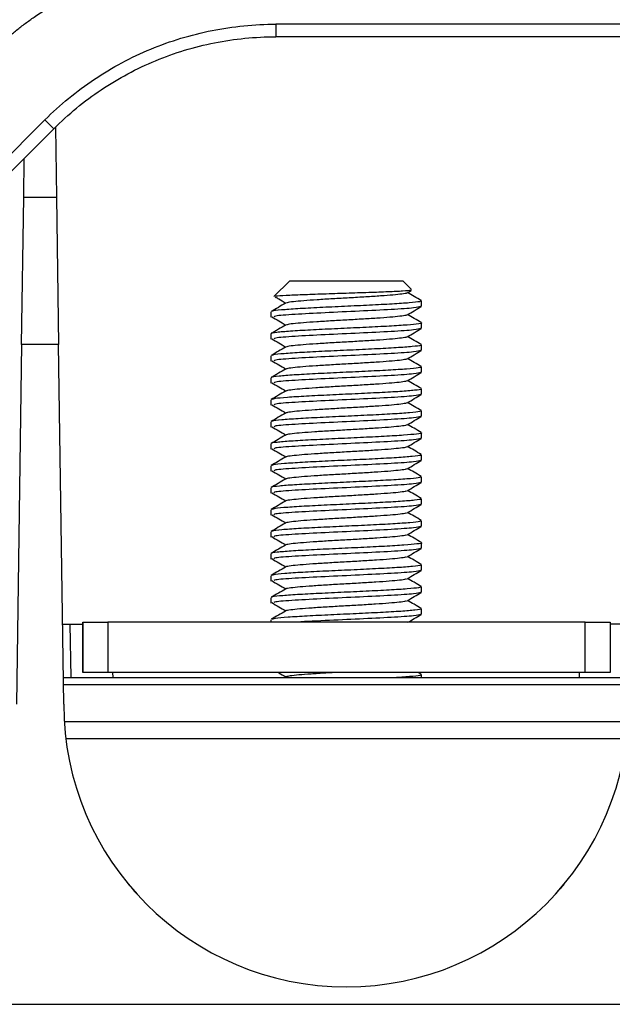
# Model space of a CAD drawing. Header units: millimetres. Extents: x 155473 to 158085, y 111018 to 114514.
# Tile 19 of 181: x 157104 to 157152, y 111977 to 112056. Entities that reach past the tile are written whole.
import ezdxf

# ---------------------------------------------------------------- set-up
doc = ezdxf.new("R2010")
doc.units = ezdxf.units.MM

msp = doc.modelspace()

# ---------------------------------------------------------------- linework, layer by layer
at = {"color": 7, "linetype": 'Continuous', "lineweight": 25}
for p, q in [((157188.215, 112055.356), (157124.847, 112055.356)), ((157124.847, 112055.356), (157124.847, 112054.356)), ((157188.215, 112054.356), (157124.847, 112054.356)), ((157106.462, 112047.741), (157099.214, 112040.492)), ((157106.462, 112047.741), (157107.169, 112047.034)), ((157107.169, 112047.034), (157099.921, 112039.785)), ((157107.319, 112047.156), (157107.396, 112041.596)), ((157104.775, 112041.596), (157104.818, 112044.682)), ((157104.611, 112029.871), (157104.775, 112041.596)), ((157104.775, 112041.596), (157107.396, 112041.596)), ((157107.396, 112041.596), (157107.56, 112029.871)), ((157125.96, 112034.946), (157124.705, 112033.691)), ((157125.96, 112034.946), (157134.96, 112034.946)), ((157135.664, 112034.243), (157134.96, 112034.946)), ((157135.305, 112033.975), (157135.637, 112034.167)), ((157136.46, 112032.906), (157136.46, 112033.341)), ((157124.46, 112032.466), (157124.46, 112032.03)), ((157136.46, 112031.156), (157136.46, 112031.591)), ((157124.46, 112030.716), (157124.46, 112030.28)), ((157104.611, 112029.871), (157104.211, 112001.246)), ((157107.56, 112029.871), (157104.611, 112029.871)), ((157107.96, 112001.246), (157107.56, 112029.871)), ((157136.46, 112029.406), (157136.46, 112029.841)), ((157124.46, 112028.966), (157124.46, 112028.53)), ((157136.46, 112027.656), (157136.46, 112028.091)), ((157124.46, 112027.216), (157124.46, 112026.78)), ((157136.46, 112025.906), (157136.46, 112026.341)), ((157124.46, 112025.466), (157124.46, 112025.03)), ((157136.46, 112024.156), (157136.46, 112024.591)), ((157124.46, 112023.716), (157124.46, 112023.28)), ((157136.46, 112022.406), (157136.46, 112022.841)), ((157124.46, 112021.966), (157124.46, 112021.53)), ((157136.46, 112020.656), (157136.46, 112021.091)), ((157124.46, 112020.216), (157124.46, 112019.78)), ((157136.46, 112018.906), (157136.46, 112019.341)), ((157124.46, 112018.466), (157124.46, 112018.03)), ((157136.46, 112017.156), (157136.46, 112017.591)), ((157124.46, 112016.716), (157124.46, 112016.28)), ((157136.46, 112015.406), (157136.46, 112015.841)), ((157124.46, 112014.966), (157124.46, 112014.53)), ((157136.46, 112013.656), (157136.46, 112014.091)), ((157124.46, 112013.216), (157124.46, 112012.78)), ((157136.46, 112011.906), (157136.46, 112012.341)), ((157124.46, 112011.466), (157124.46, 112011.03)), ((157136.46, 112010.156), (157136.46, 112010.591)), ((157124.46, 112009.716), (157124.46, 112009.28)), ((157136.46, 112008.406), (157136.46, 112008.841)), ((157107.871, 112007.606), (157108.457, 112007.606)), ((157108.457, 112007.606), (157108.516, 112003.356)), ((157108.457, 112007.606), (157109.484, 112007.606)), ((157109.484, 112007.756), (157109.484, 112003.756)), ((157109.486, 112007.756), (157109.484, 112007.756)), ((157109.486, 112003.756), (157109.486, 112007.756)), ((157109.486, 112007.756), (157111.486, 112007.756)), ((157111.486, 112007.756), (157111.486, 112003.756)), ((157149.486, 112007.756), (157111.486, 112007.756)), ((157124.46, 112007.966), (157124.46, 112007.756)), ((157149.486, 112003.756), (157149.486, 112007.756)), ((157149.486, 112007.756), (157151.486, 112007.756)), ((157151.486, 112007.756), (157151.486, 112003.756)), ((157152.463, 112007.606), (157151.486, 112007.606)), ((157109.486, 112003.756), (157109.484, 112003.756)), ((157111.486, 112003.756), (157109.486, 112003.756)), ((157149.486, 112003.756), (157111.486, 112003.756)), ((157111.897, 112003.356), (157111.881, 112003.756)), ((157136.438, 112003.616), (157136.196, 112003.756)), ((157149.022, 112003.356), (157149.039, 112003.756)), ((157151.486, 112003.756), (157149.486, 112003.756)), ((157107.93, 112003.356), (157152.989, 112003.356)), ((157136.46, 112003.356), (157136.46, 112003.591)), ((157152.981, 112002.77), (157107.939, 112002.77)), ((157108.003, 111999.856), (157152.917, 111999.856)), ((157152.789, 111998.477), (157108.131, 111998.477)), ((156793.043, 111977.356), (157202.389, 111977.356))]:
    msp.add_line(p, q, dxfattribs=at)
msp.add_arc((157130.46, 112001.246), 22.5, 180, 0, dxfattribs=at)
for points, knots in [([(157102.674, 112053.498), (157102.777, 112053.6), (157102.985, 112053.805), (157103.304, 112054.103), (157103.628, 112054.394), (157103.959, 112054.678), (157104.296, 112054.955), (157104.639, 112055.224), (157104.988, 112055.485), (157105.343, 112055.74), (157106.123, 112056.274), (157107.373, 112057.023), (157109.15, 112057.863), (157111, 112058.526), (157112.527, 112058.908), (157113.687, 112059.115), (157114.465, 112059.223), (157115.246, 112059.299), (157116.03, 112059.347), (157116.554, 112059.353), (157116.816, 112059.356)], [0, 0, 0, 0, 0.027842, 0.055638, 0.083402, 0.111147, 0.138886, 0.166633, 0.1944, 0.222202, 0.25005, 0.37501, 0.500005, 0.624965, 0.74996, 0.80004, 0.850007, 0.899937, 0.949909, 1, 1, 1, 1]), ([(157106.462, 112047.741), (157107.666, 112048.944), (157108.987, 112050.029), (157111.817, 112051.919), (157113.325, 112052.726), (157116.469, 112054.028), (157118.106, 112054.524), (157121.444, 112055.188), (157123.145, 112055.356), (157124.847, 112055.356)], [0, 0, 0, 0, 0.25, 0.25, 0.5, 0.5, 0.75, 0.75, 1, 1, 1, 1]), ([(157107.169, 112047.034), (157108.326, 112048.191), (157109.597, 112049.234), (157112.318, 112051.052), (157113.768, 112051.827), (157116.792, 112053.079), (157118.365, 112053.556), (157121.575, 112054.195), (157123.211, 112054.356), (157124.847, 112054.356)], [0, 0, 0, 0, 0.25, 0.25, 0.5, 0.5, 0.75, 0.75, 1, 1, 1, 1]), ([(157135.619, 112034.199), (157135.621, 112034.189), (157135.629, 112034.16), (157135.011, 112034.113), (157133.862, 112034.052), (157132.273, 112033.995), (157130.458, 112033.935), (157128.602, 112033.877), (157126.904, 112033.817), (157125.612, 112033.759), (157124.891, 112033.715), (157124.835, 112033.69), (157124.823, 112033.685)], [0, 0, 0, 0, 0.051841, 0.162037, 0.273623, 0.386139, 0.500332, 0.615168, 0.731972, 0.849124, 0.968542, 1, 1, 1, 1]), ([(157124.808, 112033.658), (157124.901, 112033.603), (157125.181, 112033.439), (157125.462, 112033.274), (157125.649, 112033.164)], [0, 0, 0, 0, 0.333113, 1, 1, 1, 1]), ([(157135.271, 112033.975), (157135.272, 112033.968), (157135.277, 112033.936), (157134.926, 112033.881), (157134.235, 112033.804), (157133.233, 112033.727), (157132.031, 112033.652), (157130.714, 112033.574), (157129.375, 112033.501), (157128.122, 112033.422), (157127.032, 112033.348), (157126.223, 112033.27), (157125.76, 112033.21), (157125.708, 112033.174), (157125.693, 112033.164)], [0, 0, 0, 0, 0.023503, 0.116944, 0.211182, 0.305185, 0.39884, 0.493284, 0.586572, 0.681143, 0.77447, 0.868853, 0.962623, 1, 1, 1, 1]), ([(157136.443, 112033.363), (157136.252, 112033.473), (157135.887, 112033.685), (157135.522, 112033.897), (157135.347, 112033.999)], [0, 0, 0, 0, 0.5217404, 1, 1, 1, 1]), ([(157125.626, 112033.154), (157125.436, 112033.044), (157125.057, 112032.823), (157124.676, 112032.603), (157124.486, 112032.492)], [0, 0, 0, 0, 0.499806, 1, 1, 1, 1]), ([(157136.391, 112033.341), (157136.385, 112033.318), (157136.369, 112033.264), (157135.56, 112033.181), (157134.179, 112033.084), (157132.355, 112032.992), (157130.322, 112032.897), (157128.307, 112032.803), (157126.522, 112032.71), (157125.231, 112032.614), (157124.552, 112032.543), (157124.558, 112032.502), (157124.559, 112032.492)], [0, 0, 0, 0, 0.079602, 0.190388, 0.301168, 0.411953, 0.522732, 0.633514, 0.744294, 0.855074, 0.965855, 1, 1, 1, 1]), ([(157136.376, 112032.887), (157136.255, 112032.85), (157135.994, 112032.77), (157134.139, 112032.645), (157131.557, 112032.517), (157128.699, 112032.389), (157126.282, 112032.261), (157124.805, 112032.154), (157124.712, 112032.092), (157124.683, 112032.072)], [0, 0, 0, 0, 0.137334, 0.295767, 0.45357, 0.610989, 0.768819, 0.927244, 1, 1, 1, 1]), ([(157135.305, 112032.225), (157135.496, 112032.335), (157135.876, 112032.556), (157136.256, 112032.777), (157136.447, 112032.887)], [0, 0, 0, 0, 0.499827, 1, 1, 1, 1]), ([(157124.528, 112032.073), (157124.714, 112031.963), (157125.088, 112031.744), (157125.462, 112031.524), (157125.649, 112031.414)], [0, 0, 0, 0, 0.500021, 1, 1, 1, 1]), ([(157135.269, 112032.225), (157135.27, 112032.218), (157135.272, 112032.185), (157134.913, 112032.129), (157134.213, 112032.052), (157133.204, 112031.975), (157131.999, 112031.9), (157130.68, 112031.822), (157129.341, 112031.749), (157128.091, 112031.67), (157127.008, 112031.596), (157126.206, 112031.518), (157125.753, 112031.459), (157125.705, 112031.424), (157125.692, 112031.414)], [0, 0, 0, 0, 0.0259473, 0.1193572, 0.2136342, 0.3075857, 0.4012917, 0.49571, 0.5890144, 0.6835874, 0.7768957, 0.8713081, 0.9650256, 1, 1, 1, 1]), ([(157136.447, 112031.61), (157136.256, 112031.721), (157135.89, 112031.933), (157135.523, 112032.146), (157135.347, 112032.249)], [0, 0, 0, 0, 0.519536, 1, 1, 1, 1]), ([(157136.426, 112031.591), (157136.437, 112031.587), (157136.546, 112031.553), (157136.105, 112031.487), (157135.094, 112031.392), (157133.492, 112031.299), (157131.565, 112031.203), (157129.508, 112031.112), (157127.564, 112031.014), (157125.931, 112030.924), (157124.869, 112030.826), (157124.393, 112030.76), (157124.496, 112030.722), (157124.512, 112030.716)], [0, 0, 0, 0, 0.012136, 0.119656, 0.227176, 0.334697, 0.442218, 0.549742, 0.657262, 0.764789, 0.872308, 0.979835, 1, 1, 1, 1]), ([(157125.631, 112031.407), (157125.441, 112031.296), (157125.061, 112031.075), (157124.68, 112030.855), (157124.49, 112030.744)], [0, 0, 0, 0, 0.499773, 1, 1, 1, 1]), ([(157136.376, 112031.137), (157136.255, 112031.1), (157135.994, 112031.02), (157134.139, 112030.895), (157131.557, 112030.767), (157128.699, 112030.639), (157126.282, 112030.511), (157124.805, 112030.404), (157124.712, 112030.342), (157124.683, 112030.322)], [0, 0, 0, 0, 0.137338, 0.295772, 0.453576, 0.610996, 0.768826, 0.927251, 1, 1, 1, 1]), ([(157135.305, 112030.475), (157135.496, 112030.585), (157135.876, 112030.806), (157136.256, 112031.027), (157136.447, 112031.137)], [0, 0, 0, 0, 0.499877, 1, 1, 1, 1]), ([(157124.528, 112030.323), (157124.714, 112030.213), (157125.088, 112029.994), (157125.462, 112029.774), (157125.649, 112029.664)], [0, 0, 0, 0, 0.499998, 1, 1, 1, 1]), ([(157135.267, 112030.475), (157135.267, 112030.467), (157135.266, 112030.434), (157134.899, 112030.377), (157134.19, 112030.299), (157133.176, 112030.224), (157131.966, 112030.148), (157130.646, 112030.07), (157129.308, 112029.997), (157128.061, 112029.918), (157126.983, 112029.844), (157126.19, 112029.766), (157125.746, 112029.707), (157125.702, 112029.673), (157125.691, 112029.664)], [0, 0, 0, 0, 0.028391, 0.121773, 0.216086, 0.309984, 0.403744, 0.498135, 0.591459, 0.686032, 0.779324, 0.873763, 0.967431, 1, 1, 1, 1]), ([(157136.449, 112029.859), (157136.259, 112029.969), (157135.891, 112030.182), (157135.524, 112030.396), (157135.346, 112030.499)], [0, 0, 0, 0, 0.518157, 1, 1, 1, 1]), ([(157125.632, 112029.657), (157125.442, 112029.547), (157125.062, 112029.326), (157124.681, 112029.105), (157124.491, 112028.995)], [0, 0, 0, 0, 0.499738, 1, 1, 1, 1]), ([(157136.375, 112029.841), (157136.391, 112029.825), (157136.438, 112029.777), (157135.776, 112029.701), (157134.514, 112029.603), (157132.759, 112029.512), (157130.753, 112029.415), (157128.714, 112029.324), (157126.863, 112029.228), (157125.455, 112029.135), (157124.644, 112029.057), (157124.593, 112029.01), (157124.576, 112028.994)], [0, 0, 0, 0, 0.056599, 0.167701, 0.278796, 0.389898, 0.500993, 0.612095, 0.72319, 0.834289, 0.945384, 1, 1, 1, 1]), ([(157136.376, 112029.387), (157136.255, 112029.35), (157135.994, 112029.27), (157134.139, 112029.145), (157131.557, 112029.017), (157128.699, 112028.889), (157126.282, 112028.761), (157124.805, 112028.654), (157124.712, 112028.592), (157124.683, 112028.572)], [0, 0, 0, 0, 0.137342, 0.295777, 0.453581, 0.611002, 0.768833, 0.927259, 1, 1, 1, 1]), ([(157135.265, 112028.725), (157135.264, 112028.716), (157135.261, 112028.682), (157134.885, 112028.625), (157134.167, 112028.547), (157133.147, 112028.472), (157131.934, 112028.396), (157130.611, 112028.318), (157129.274, 112028.245), (157128.032, 112028.166), (157126.958, 112028.092), (157126.174, 112028.014), (157125.739, 112027.956), (157125.699, 112027.923), (157125.689, 112027.914)], [0, 0, 0, 0, 0.030834, 0.124191, 0.218539, 0.312381, 0.406197, 0.500559, 0.593905, 0.688475, 0.781755, 0.876219, 0.969839, 1, 1, 1, 1]), ([(157135.305, 112028.725), (157135.496, 112028.835), (157135.876, 112029.056), (157136.256, 112029.277), (157136.447, 112029.387)], [0, 0, 0, 0, 0.499926, 1, 1, 1, 1]), ([(157136.448, 112028.109), (157136.258, 112028.22), (157135.891, 112028.433), (157135.523, 112028.646), (157135.346, 112028.749)], [0, 0, 0, 0, 0.518276, 1, 1, 1, 1]), ([(157136.431, 112028.091), (157136.389, 112028.063), (157136.299, 112028.002), (157135.342, 112027.912), (157133.863, 112027.818), (157131.984, 112027.723), (157129.936, 112027.63), (157127.949, 112027.535), (157126.234, 112027.443), (157125.04, 112027.346), (157124.449, 112027.273), (157124.522, 112027.229), (157124.542, 112027.216)], [0, 0, 0, 0, 0.097395, 0.204898, 0.312397, 0.419896, 0.527394, 0.634894, 0.742395, 0.849894, 0.957398, 1, 1, 1, 1]), ([(157124.528, 112028.573), (157124.715, 112028.463), (157125.088, 112028.244), (157125.462, 112028.024), (157125.649, 112027.914)], [0, 0, 0, 0, 0.499974, 1, 1, 1, 1]), ([(157125.631, 112027.906), (157125.441, 112027.796), (157125.06, 112027.575), (157124.679, 112027.354), (157124.488, 112027.243)], [0, 0, 0, 0, 0.4997071, 1, 1, 1, 1]), ([(157136.376, 112027.637), (157136.255, 112027.6), (157135.994, 112027.52), (157134.139, 112027.395), (157131.557, 112027.267), (157128.699, 112027.139), (157126.282, 112027.011), (157124.805, 112026.904), (157124.712, 112026.842), (157124.683, 112026.822)], [0, 0, 0, 0, 0.137347, 0.295782, 0.453587, 0.611008, 0.76884, 0.927267, 1, 1, 1, 1]), ([(157135.305, 112026.975), (157135.496, 112027.085), (157135.876, 112027.306), (157136.256, 112027.527), (157136.447, 112027.637)], [0, 0, 0, 0, 0.499976, 1, 1, 1, 1]), ([(157124.528, 112026.823), (157124.715, 112026.713), (157125.088, 112026.494), (157125.462, 112026.274), (157125.649, 112026.164)], [0, 0, 0, 0, 0.499951, 1, 1, 1, 1]), ([(157135.264, 112026.975), (157135.262, 112026.966), (157135.255, 112026.931), (157134.871, 112026.873), (157134.145, 112026.795), (157133.118, 112026.72), (157131.901, 112026.644), (157130.577, 112026.566), (157129.241, 112026.493), (157128.002, 112026.414), (157126.934, 112026.34), (157126.158, 112026.262), (157125.732, 112026.205), (157125.696, 112026.172), (157125.688, 112026.165)], [0, 0, 0, 0, 0.033277, 0.126612, 0.220991, 0.314777, 0.408652, 0.502982, 0.596353, 0.690918, 0.784189, 0.878675, 0.972251, 1, 1, 1, 1]), ([(157136.446, 112026.361), (157136.256, 112026.471), (157135.889, 112026.683), (157135.523, 112026.896), (157135.347, 112026.999)], [0, 0, 0, 0, 0.519059, 1, 1, 1, 1]), ([(157125.627, 112026.154), (157125.436, 112026.044), (157125.055, 112025.822), (157124.674, 112025.602), (157124.483, 112025.491)], [0, 0, 0, 0, 0.499687, 1, 1, 1, 1]), ([(157136.389, 112026.341), (157136.409, 112026.331), (157136.498, 112026.29), (157135.963, 112026.22), (157134.828, 112026.123), (157133.15, 112026.032), (157131.182, 112025.935), (157129.129, 112025.844), (157127.222, 112025.747), (157125.703, 112025.656), (157124.731, 112025.568), (157124.604, 112025.514), (157124.55, 112025.491)], [0, 0, 0, 0, 0.033235, 0.14389, 0.254542, 0.365199, 0.475851, 0.58651, 0.697162, 0.807821, 0.918472, 1, 1, 1, 1]), ([(157136.376, 112025.887), (157136.255, 112025.85), (157135.994, 112025.77), (157134.139, 112025.645), (157131.557, 112025.517), (157128.699, 112025.389), (157126.282, 112025.261), (157124.805, 112025.154), (157124.712, 112025.092), (157124.683, 112025.072)], [0, 0, 0, 0, 0.137351, 0.295787, 0.453593, 0.611014, 0.768847, 0.927274, 1, 1, 1, 1]), ([(157135.305, 112025.225), (157135.496, 112025.335), (157135.876, 112025.556), (157136.256, 112025.777), (157136.447, 112025.887)], [0, 0, 0, 0, 0.500025, 1, 1, 1, 1]), ([(157124.528, 112025.073), (157124.715, 112024.963), (157125.089, 112024.744), (157125.462, 112024.524), (157125.649, 112024.414)], [0, 0, 0, 0, 0.499928, 1, 1, 1, 1]), ([(157135.263, 112025.225), (157135.26, 112025.215), (157135.249, 112025.18), (157134.856, 112025.122), (157134.122, 112025.043), (157133.089, 112024.968), (157131.868, 112024.892), (157130.542, 112024.815), (157129.208, 112024.741), (157127.972, 112024.662), (157126.91, 112024.589), (157126.142, 112024.51), (157125.725, 112024.454), (157125.693, 112024.421), (157125.686, 112024.415)], [0, 0, 0, 0, 0.03572, 0.129035, 0.223444, 0.317176, 0.411107, 0.505403, 0.598802, 0.693361, 0.786625, 0.88113, 0.974665, 1, 1, 1, 1]), ([(157136.442, 112024.613), (157136.252, 112024.724), (157135.887, 112024.935), (157135.522, 112025.147), (157135.347, 112025.249)], [0, 0, 0, 0, 0.520789, 1, 1, 1, 1]), ([(157125.622, 112024.402), (157125.431, 112024.291), (157125.05, 112024.07), (157124.669, 112023.849), (157124.478, 112023.738)], [0, 0, 0, 0, 0.499684, 1, 1, 1, 1]), ([(157136.388, 112024.591), (157136.385, 112024.569), (157136.376, 112024.515), (157135.583, 112024.433), (157134.213, 112024.336), (157132.396, 112024.244), (157130.365, 112024.149), (157128.347, 112024.055), (157126.556, 112023.961), (157125.249, 112023.866), (157124.553, 112023.793), (157124.557, 112023.75), (157124.559, 112023.738)], [0, 0, 0, 0, 0.076938, 0.187196, 0.297446, 0.407702, 0.517953, 0.628206, 0.738457, 0.848707, 0.958959, 1, 1, 1, 1]), ([(157136.376, 112024.137), (157136.255, 112024.1), (157135.994, 112024.02), (157134.139, 112023.895), (157131.557, 112023.767), (157128.699, 112023.639), (157126.282, 112023.511), (157124.805, 112023.404), (157124.712, 112023.342), (157124.683, 112023.322)], [0, 0, 0, 0, 0.137355, 0.295792, 0.453598, 0.611021, 0.768854, 0.927282, 1, 1, 1, 1]), ([(157135.305, 112023.475), (157135.496, 112023.585), (157135.876, 112023.806), (157136.257, 112024.027), (157136.447, 112024.137)], [0, 0, 0, 0, 0.500075, 1, 1, 1, 1]), ([(157124.528, 112023.323), (157124.715, 112023.213), (157125.089, 112022.994), (157125.462, 112022.774), (157125.649, 112022.664)], [0, 0, 0, 0, 0.499905, 1, 1, 1, 1]), ([(157135.262, 112023.475), (157135.258, 112023.465), (157135.244, 112023.428), (157134.842, 112023.37), (157134.098, 112023.291), (157133.06, 112023.216), (157131.836, 112023.14), (157130.508, 112023.063), (157129.174, 112022.989), (157127.943, 112022.91), (157126.886, 112022.837), (157126.127, 112022.758), (157125.718, 112022.703), (157125.689, 112022.671), (157125.684, 112022.665)], [0, 0, 0, 0, 0.038162, 0.131461, 0.225897, 0.319579, 0.413563, 0.507823, 0.601254, 0.695803, 0.789063, 0.883586, 0.977083, 1, 1, 1, 1]), ([(157136.436, 112022.867), (157136.245, 112022.977), (157135.882, 112023.188), (157135.52, 112023.398), (157135.347, 112023.499)], [0, 0, 0, 0, 0.523823, 1, 1, 1, 1]), ([(157136.432, 112022.841), (157136.441, 112022.838), (157136.551, 112022.804), (157136.119, 112022.738), (157135.122, 112022.644), (157133.529, 112022.551), (157131.607, 112022.455), (157129.55, 112022.363), (157127.602, 112022.266), (157125.96, 112022.175), (157124.885, 112022.078), (157124.398, 112022.011), (157124.499, 112021.973), (157124.516, 112021.966)], [0, 0, 0, 0, 0.009924, 0.117443, 0.224963, 0.332482, 0.440001, 0.547525, 0.655044, 0.762569, 0.870088, 0.977614, 1, 1, 1, 1]), ([(157125.617, 112022.649), (157125.427, 112022.538), (157125.046, 112022.317), (157124.665, 112022.096), (157124.474, 112021.985)], [0, 0, 0, 0, 0.4997022, 1, 1, 1, 1]), ([(157136.376, 112022.387), (157136.255, 112022.35), (157135.994, 112022.27), (157134.139, 112022.145), (157131.557, 112022.017), (157128.699, 112021.889), (157126.282, 112021.761), (157124.805, 112021.654), (157124.712, 112021.592), (157124.683, 112021.572)], [0, 0, 0, 0, 0.137359, 0.295797, 0.453604, 0.611027, 0.768861, 0.92729, 1, 1, 1, 1]), ([(157135.261, 112021.725), (157135.256, 112021.714), (157135.238, 112021.677), (157134.827, 112021.618), (157134.075, 112021.539), (157133.031, 112021.465), (157131.803, 112021.388), (157130.474, 112021.311), (157129.141, 112021.237), (157127.913, 112021.158), (157126.862, 112021.085), (157126.112, 112021.006), (157125.712, 112020.951), (157125.686, 112020.92), (157125.681, 112020.915)], [0, 0, 0, 0, 0.040603, 0.133889, 0.228351, 0.321984, 0.41602, 0.510242, 0.603707, 0.698244, 0.791504, 0.886042, 0.979503, 1, 1, 1, 1]), ([(157135.305, 112021.725), (157135.496, 112021.835), (157135.876, 112022.056), (157136.257, 112022.277), (157136.447, 112022.387)], [0, 0, 0, 0, 0.500124, 1, 1, 1, 1]), ([(157136.431, 112021.119), (157136.241, 112021.229), (157135.879, 112021.439), (157135.518, 112021.649), (157135.347, 112021.749)], [0, 0, 0, 0, 0.5261393, 1, 1, 1, 1]), ([(157125.614, 112020.897), (157125.424, 112020.786), (157125.043, 112020.565), (157124.662, 112020.344), (157124.472, 112020.234)], [0, 0, 0, 0, 0.499734, 1, 1, 1, 1]), ([(157124.528, 112021.573), (157124.715, 112021.463), (157125.089, 112021.244), (157125.462, 112021.024), (157125.649, 112020.914)], [0, 0, 0, 0, 0.499882, 1, 1, 1, 1]), ([(157136.375, 112021.091), (157136.392, 112021.076), (157136.444, 112021.028), (157135.796, 112020.953), (157134.546, 112020.855), (157132.798, 112020.764), (157130.795, 112020.667), (157128.754, 112020.576), (157126.899, 112020.48), (157125.474, 112020.387), (157124.629, 112020.304), (157124.573, 112020.253), (157124.552, 112020.234)], [0, 0, 0, 0, 0.053616, 0.163335, 0.273048, 0.382769, 0.492481, 0.602201, 0.711914, 0.821632, 0.931345, 1, 1, 1, 1]), ([(157136.376, 112020.637), (157136.255, 112020.6), (157135.994, 112020.52), (157134.139, 112020.395), (157131.557, 112020.267), (157128.699, 112020.139), (157126.282, 112020.011), (157124.805, 112019.904), (157124.712, 112019.842), (157124.683, 112019.822)], [0, 0, 0, 0, 0.137364, 0.295802, 0.453609, 0.611033, 0.768868, 0.927297, 1, 1, 1, 1]), ([(157135.305, 112019.975), (157135.496, 112020.085), (157135.876, 112020.306), (157136.257, 112020.527), (157136.447, 112020.637)], [0, 0, 0, 0, 0.500173, 1, 1, 1, 1]), ([(157136.426, 112019.341), (157136.388, 112019.313), (157136.307, 112019.253), (157135.367, 112019.164), (157133.899, 112019.069), (157132.025, 112018.976), (157129.978, 112018.882), (157127.988, 112018.787), (157126.263, 112018.695), (157125.068, 112018.598), (157124.478, 112018.53), (157124.524, 112018.491), (157124.533, 112018.484)], [0, 0, 0, 0, 0.097131, 0.206836, 0.316537, 0.426238, 0.535938, 0.645639, 0.755341, 0.865041, 0.974747, 1, 1, 1, 1]), ([(157124.528, 112019.823), (157124.715, 112019.714), (157125.089, 112019.494), (157125.462, 112019.274), (157125.649, 112019.164)], [0, 0, 0, 0, 0.499859, 1, 1, 1, 1]), ([(157135.26, 112019.975), (157135.254, 112019.963), (157135.232, 112019.926), (157134.811, 112019.866), (157134.052, 112019.787), (157133.002, 112019.713), (157131.77, 112019.636), (157130.439, 112019.559), (157129.108, 112019.485), (157127.884, 112019.406), (157126.838, 112019.333), (157126.097, 112019.254), (157125.705, 112019.2), (157125.682, 112019.17), (157125.679, 112019.165)], [0, 0, 0, 0, 0.0430445, 0.1363201, 0.2308044, 0.3243933, 0.4184785, 0.512659, 0.6061612, 0.7006844, 0.7939467, 0.8884984, 0.9819272, 1, 1, 1, 1]), ([(157136.43, 112019.37), (157136.239, 112019.48), (157135.878, 112019.69), (157135.517, 112019.899), (157135.346, 112019.999)], [0, 0, 0, 0, 0.527099, 1, 1, 1, 1]), ([(157125.614, 112019.147), (157125.424, 112019.036), (157125.043, 112018.815), (157124.662, 112018.594), (157124.472, 112018.484)], [0, 0, 0, 0, 0.499754, 1, 1, 1, 1]), ([(157136.376, 112018.887), (157136.255, 112018.85), (157135.994, 112018.77), (157134.139, 112018.645), (157131.557, 112018.517), (157128.699, 112018.389), (157126.282, 112018.261), (157124.805, 112018.154), (157124.712, 112018.092), (157124.683, 112018.072)], [0, 0, 0, 0, 0.137368, 0.295807, 0.453615, 0.61104, 0.768875, 0.927305, 1, 1, 1, 1]), ([(157135.305, 112018.225), (157135.496, 112018.335), (157135.876, 112018.556), (157136.257, 112018.777), (157136.447, 112018.887)], [0, 0, 0, 0, 0.500223, 1, 1, 1, 1]), ([(157124.528, 112018.073), (157124.715, 112017.964), (157125.089, 112017.744), (157125.462, 112017.524), (157125.649, 112017.414)], [0, 0, 0, 0, 0.499836, 1, 1, 1, 1]), ([(157135.26, 112018.225), (157135.252, 112018.213), (157135.226, 112018.174), (157134.796, 112018.114), (157134.028, 112018.035), (157132.972, 112017.961), (157131.737, 112017.884), (157130.405, 112017.807), (157129.075, 112017.733), (157127.855, 112017.654), (157126.815, 112017.581), (157126.083, 112017.502), (157125.698, 112017.449), (157125.679, 112017.419), (157125.676, 112017.415)], [0, 0, 0, 0, 0.045485, 0.138754, 0.233258, 0.326805, 0.420938, 0.515075, 0.608617, 0.703124, 0.796392, 0.890955, 0.984354, 1, 1, 1, 1]), ([(157136.432, 112017.619), (157136.241, 112017.729), (157135.879, 112017.939), (157135.518, 112018.149), (157135.346, 112018.249)], [0, 0, 0, 0, 0.526606, 1, 1, 1, 1]), ([(157125.615, 112017.397), (157125.425, 112017.287), (157125.045, 112017.066), (157124.664, 112016.846), (157124.474, 112016.735)], [0, 0, 0, 0, 0.499782, 1, 1, 1, 1]), ([(157136.392, 112017.591), (157136.412, 112017.582), (157136.504, 112017.542), (157135.98, 112017.472), (157134.858, 112017.375), (157133.189, 112017.284), (157131.224, 112017.187), (157129.171, 112017.096), (157127.259, 112016.999), (157125.728, 112016.908), (157124.724, 112016.817), (157124.586, 112016.761), (157124.524, 112016.735)], [0, 0, 0, 0, 0.030735, 0.140638, 0.250541, 0.360448, 0.47035, 0.580259, 0.69016, 0.80007, 0.909971, 1, 1, 1, 1]), ([(157136.376, 112017.137), (157136.255, 112017.1), (157135.994, 112017.02), (157134.139, 112016.895), (157131.557, 112016.767), (157128.699, 112016.639), (157126.282, 112016.511), (157124.805, 112016.404), (157124.712, 112016.342), (157124.683, 112016.322)], [0, 0, 0, 0, 0.137372, 0.295811, 0.453621, 0.611046, 0.768882, 0.927313, 1, 1, 1, 1]), ([(157135.305, 112016.475), (157135.496, 112016.585), (157135.876, 112016.806), (157136.257, 112017.027), (157136.447, 112017.137)], [0, 0, 0, 0, 0.500272, 1, 1, 1, 1]), ([(157124.528, 112016.323), (157124.715, 112016.214), (157125.089, 112015.994), (157125.462, 112015.774), (157125.649, 112015.664)], [0, 0, 0, 0, 0.499813, 1, 1, 1, 1]), ([(157135.26, 112016.475), (157135.25, 112016.462), (157135.22, 112016.423), (157134.78, 112016.362), (157134.004, 112016.283), (157132.943, 112016.209), (157131.704, 112016.132), (157130.371, 112016.055), (157129.042, 112015.981), (157127.826, 112015.902), (157126.792, 112015.829), (157126.068, 112015.75), (157125.691, 112015.698), (157125.675, 112015.669), (157125.673, 112015.665)], [0, 0, 0, 0, 0.047925, 0.141189, 0.235712, 0.329221, 0.423398, 0.51749, 0.611075, 0.705564, 0.79884, 0.893411, 0.986784, 1, 1, 1, 1]), ([(157136.436, 112015.866), (157136.246, 112015.977), (157135.882, 112016.188), (157135.519, 112016.398), (157135.347, 112016.499)], [0, 0, 0, 0, 0.524916, 1, 1, 1, 1]), ([(157125.618, 112015.649), (157125.428, 112015.539), (157125.048, 112015.318), (157124.668, 112015.098), (157124.478, 112014.988)], [0, 0, 0, 0, 0.499814, 1, 1, 1, 1]), ([(157136.386, 112015.841), (157136.385, 112015.82), (157136.383, 112015.766), (157135.605, 112015.685), (157134.247, 112015.588), (157132.436, 112015.496), (157130.408, 112015.4), (157128.387, 112015.307), (157126.589, 112015.213), (157125.27, 112015.118), (157124.561, 112015.044), (157124.56, 112015), (157124.56, 112014.988)], [0, 0, 0, 0, 0.074616, 0.18482, 0.295015, 0.405217, 0.515413, 0.625613, 0.735809, 0.846005, 0.956201, 1, 1, 1, 1]), ([(157136.376, 112015.387), (157136.255, 112015.35), (157135.994, 112015.27), (157134.139, 112015.145), (157131.557, 112015.017), (157128.699, 112014.889), (157126.282, 112014.761), (157124.805, 112014.654), (157124.712, 112014.592), (157124.683, 112014.572)], [0, 0, 0, 0, 0.137376, 0.295816, 0.453626, 0.611052, 0.768889, 0.92732, 1, 1, 1, 1]), ([(157135.305, 112014.725), (157135.496, 112014.835), (157135.876, 112015.056), (157136.257, 112015.277), (157136.447, 112015.387)], [0, 0, 0, 0, 0.500321, 1, 1, 1, 1]), ([(157135.261, 112014.725), (157135.248, 112014.711), (157135.214, 112014.672), (157134.764, 112014.61), (157133.98, 112014.531), (157132.913, 112014.457), (157131.671, 112014.38), (157130.336, 112014.303), (157129.01, 112014.229), (157127.797, 112014.15), (157126.768, 112014.077), (157126.054, 112013.998), (157125.685, 112013.946), (157125.671, 112013.918), (157125.669, 112013.915)], [0, 0, 0, 0, 0.050365, 0.143628, 0.238167, 0.331639, 0.425859, 0.519904, 0.613535, 0.708002, 0.80129, 0.895867, 0.989217, 1, 1, 1, 1]), ([(157136.441, 112014.114), (157136.251, 112014.224), (157135.886, 112014.436), (157135.521, 112014.648), (157135.347, 112014.749)], [0, 0, 0, 0, 0.522591, 1, 1, 1, 1]), ([(157136.438, 112014.091), (157136.445, 112014.089), (157136.556, 112014.055), (157136.133, 112013.99), (157135.15, 112013.896), (157133.565, 112013.803), (157131.649, 112013.707), (157129.592, 112013.615), (157127.639, 112013.518), (157125.989, 112013.427), (157124.9, 112013.33), (157124.404, 112013.263), (157124.502, 112013.224), (157124.52, 112013.216)], [0, 0, 0, 0, 0.007714, 0.115232, 0.22275, 0.330267, 0.437785, 0.545306, 0.652824, 0.760348, 0.867865, 0.97539, 1, 1, 1, 1]), ([(157125.624, 112013.903), (157125.434, 112013.793), (157125.055, 112013.572), (157124.674, 112013.352), (157124.484, 112013.241)], [0, 0, 0, 0, 0.499816, 1, 1, 1, 1]), ([(157124.528, 112014.573), (157124.715, 112014.464), (157125.09, 112014.244), (157125.462, 112014.024), (157125.649, 112013.914)], [0, 0, 0, 0, 0.49979, 1, 1, 1, 1]), ([(157136.376, 112013.637), (157136.255, 112013.6), (157135.994, 112013.52), (157134.139, 112013.395), (157131.557, 112013.267), (157128.699, 112013.139), (157126.282, 112013.011), (157124.805, 112012.904), (157124.712, 112012.842), (157124.683, 112012.822)], [0, 0, 0, 0, 0.13738, 0.295821, 0.453632, 0.611058, 0.768896, 0.927328, 1, 1, 1, 1]), ([(157135.305, 112012.975), (157135.496, 112013.085), (157135.876, 112013.306), (157136.257, 112013.527), (157136.447, 112013.637)], [0, 0, 0, 0, 0.50037, 1, 1, 1, 1]), ([(157124.528, 112012.823), (157124.715, 112012.714), (157125.09, 112012.494), (157125.462, 112012.274), (157125.649, 112012.164)], [0, 0, 0, 0, 0.499767, 1, 1, 1, 1]), ([(157136.375, 112012.341), (157136.393, 112012.326), (157136.45, 112012.279), (157135.816, 112012.205), (157134.578, 112012.107), (157132.837, 112012.016), (157130.838, 112011.919), (157128.795, 112011.828), (157126.933, 112011.732), (157125.502, 112011.639), (157124.661, 112011.559), (157124.597, 112011.51), (157124.574, 112011.494)], [0, 0, 0, 0, 0.0519382, 0.1629411, 0.2739374, 0.3849417, 0.4959378, 0.6069416, 0.7179381, 0.8289399, 0.9399368, 1, 1, 1, 1]), ([(157135.261, 112012.975), (157135.247, 112012.961), (157135.208, 112012.921), (157134.748, 112012.858), (157133.956, 112012.779), (157132.883, 112012.705), (157131.637, 112012.628), (157130.302, 112012.552), (157128.977, 112012.477), (157127.768, 112012.398), (157126.745, 112012.325), (157126.04, 112012.246), (157125.678, 112012.195), (157125.667, 112012.167), (157125.666, 112012.165)], [0, 0, 0, 0, 0.052804, 0.146069, 0.240621, 0.334061, 0.428321, 0.522316, 0.615996, 0.71044, 0.803742, 0.898323, 0.991652, 1, 1, 1, 1]), ([(157136.446, 112012.361), (157136.255, 112012.471), (157135.889, 112012.684), (157135.523, 112012.897), (157135.347, 112012.999)], [0, 0, 0, 0, 0.52024, 1, 1, 1, 1]), ([(157125.63, 112012.156), (157125.44, 112012.046), (157125.06, 112011.825), (157124.679, 112011.604), (157124.489, 112011.494)], [0, 0, 0, 0, 0.499785, 1, 1, 1, 1]), ([(157136.376, 112011.887), (157136.255, 112011.85), (157135.994, 112011.77), (157134.139, 112011.645), (157131.557, 112011.517), (157128.699, 112011.389), (157126.282, 112011.261), (157124.805, 112011.154), (157124.712, 112011.092), (157124.683, 112011.072)], [0, 0, 0, 0, 0.137385, 0.295826, 0.453637, 0.611065, 0.768903, 0.927336, 1, 1, 1, 1]), ([(157135.305, 112011.225), (157135.496, 112011.335), (157135.876, 112011.556), (157136.257, 112011.777), (157136.447, 112011.887)], [0, 0, 0, 0, 0.500419, 1, 1, 1, 1]), ([(157124.528, 112011.073), (157124.715, 112010.964), (157125.09, 112010.744), (157125.463, 112010.524), (157125.649, 112010.414)], [0, 0, 0, 0, 0.499745, 1, 1, 1, 1]), ([(157135.262, 112011.225), (157135.246, 112011.21), (157135.202, 112011.169), (157134.732, 112011.106), (157133.931, 112011.027), (157132.853, 112010.953), (157131.604, 112010.876), (157130.268, 112010.8), (157128.944, 112010.725), (157127.739, 112010.646), (157126.723, 112010.573), (157126.027, 112010.494), (157125.672, 112010.444), (157125.662, 112010.417), (157125.662, 112010.415)], [0, 0, 0, 0, 0.055243, 0.148512, 0.243076, 0.336485, 0.430784, 0.524727, 0.618459, 0.712878, 0.806197, 0.900779, 0.994091, 1, 1, 1, 1]), ([(157136.449, 112010.609), (157136.258, 112010.719), (157135.891, 112010.932), (157135.523, 112011.146), (157135.346, 112011.249)], [0, 0, 0, 0, 0.518471, 1, 1, 1, 1]), ([(157125.632, 112010.407), (157125.442, 112010.297), (157125.062, 112010.076), (157124.681, 112009.855), (157124.491, 112009.745)], [0, 0, 0, 0, 0.49975, 1, 1, 1, 1]), ([(157136.421, 112010.591), (157136.387, 112010.564), (157136.315, 112010.505), (157135.392, 112010.416), (157133.934, 112010.321), (157132.066, 112010.228), (157130.021, 112010.134), (157128.027, 112010.039), (157126.297, 112009.947), (157125.077, 112009.85), (157124.461, 112009.776), (157124.525, 112009.73), (157124.544, 112009.716)], [0, 0, 0, 0, 0.0929645, 0.2004646, 0.3079594, 0.4154562, 0.5229509, 0.6304461, 0.7379426, 0.8454376, 0.9529376, 1, 1, 1, 1]), ([(157136.376, 112010.137), (157136.255, 112010.1), (157135.994, 112010.02), (157134.139, 112009.895), (157131.557, 112009.767), (157128.699, 112009.639), (157126.282, 112009.511), (157124.805, 112009.404), (157124.712, 112009.342), (157124.683, 112009.322)], [0, 0, 0, 0, 0.137389, 0.295831, 0.453643, 0.611071, 0.76891, 0.927343, 1, 1, 1, 1]), ([(157135.305, 112009.475), (157135.496, 112009.585), (157135.876, 112009.806), (157136.257, 112010.027), (157136.447, 112010.137)], [0, 0, 0, 0, 0.500468, 1, 1, 1, 1]), ([(157124.528, 112009.323), (157124.715, 112009.214), (157125.09, 112008.994), (157125.463, 112008.774), (157125.649, 112008.664)], [0, 0, 0, 0, 0.499722, 1, 1, 1, 1]), ([(157135.263, 112009.475), (157135.244, 112009.46), (157135.196, 112009.418), (157134.715, 112009.354), (157133.907, 112009.275), (157132.823, 112009.202), (157131.571, 112009.124), (157130.233, 112009.048), (157128.912, 112008.973), (157127.711, 112008.895), (157126.7, 112008.821), (157126.014, 112008.742), (157125.665, 112008.693), (157125.658, 112008.666), (157125.658, 112008.665)], [0, 0, 0, 0, 0.057681, 0.150958, 0.245531, 0.338913, 0.433247, 0.527136, 0.620923, 0.715314, 0.808654, 0.903235, 0.996532, 1, 1, 1, 1]), ([(157136.449, 112008.859), (157136.258, 112008.969), (157135.891, 112009.182), (157135.523, 112009.396), (157135.346, 112009.499)], [0, 0, 0, 0, 0.518172, 1, 1, 1, 1]), ([(157125.632, 112008.657), (157125.442, 112008.546), (157125.061, 112008.325), (157124.68, 112008.104), (157124.489, 112007.994)], [0, 0, 0, 0, 0.499717, 1, 1, 1, 1]), ([(157136.395, 112008.841), (157136.414, 112008.833), (157136.509, 112008.793), (157135.997, 112008.724), (157134.888, 112008.627), (157133.227, 112008.536), (157131.266, 112008.439), (157129.213, 112008.348), (157127.295, 112008.251), (157125.757, 112008.16), (157124.759, 112008.071), (157124.615, 112008.017), (157124.554, 112007.994)], [0, 0, 0, 0, 0.028752, 0.139781, 0.250809, 0.361841, 0.472869, 0.583903, 0.69493, 0.805965, 0.916993, 1, 1, 1, 1]), ([(157136.376, 112008.387), (157136.255, 112008.35), (157135.993, 112008.27), (157134.145, 112008.145), (157131.534, 112008.017), (157128.783, 112007.889), (157126.873, 112007.802), (157126.347, 112007.758), (157126.327, 112007.756)], [0, 0, 0, 0, 0.177249, 0.381654, 0.585246, 0.788343, 0.99197, 1, 1, 1, 1]), ([(157135.359, 112007.756), (157135.531, 112007.856), (157135.894, 112008.067), (157136.257, 112008.277), (157136.447, 112008.387)], [0, 0, 0, 0, 0.475911, 1, 1, 1, 1]), ([(157125.07, 112003.756), (157125.076, 112003.752), (157125.271, 112003.638), (157125.463, 112003.525), (157125.649, 112003.414)], [0, 0, 0, 0, 0.033677, 1, 1, 1, 1]), ([(157129.511, 112003.756), (157129.284, 112003.743), (157128.618, 112003.704), (157127.625, 112003.639), (157126.645, 112003.565), (157125.934, 112003.487), (157125.745, 112003.438), (157125.653, 112003.414)], [0, 0, 0, 0, 0.115618, 0.339074, 0.560457, 0.784556, 1, 1, 1, 1]), ([(157136.376, 112003.591), (157136.395, 112003.577), (157136.457, 112003.531), (157135.834, 112003.457), (157135.001, 112003.39), (157134.478, 112003.357), (157134.454, 112003.356)], [0, 0, 0, 0, 0.1792474, 0.5801205, 0.9809712, 1, 1, 1, 1]), ([(157113.046, 111986.999), (157113.211, 111986.799), (157113.436, 111986.528), (157113.73, 111986.202), (157113.808, 111986.115)], [0, 0, 0, 0, 0.7339433, 1, 1, 1, 1]), ([(157147.113, 111986.116), (157147.217, 111986.232), (157147.408, 111986.445), (157147.711, 111986.8), (157147.93, 111987.065), (157148.002, 111987.156), (157148.005, 111987.161)], [0, 0, 0, 0, 0.2882559, 0.5273776, 0.9749707, 1, 1, 1, 1])]:
    msp.add_open_spline(points, degree=3, knots=knots, dxfattribs=at)

doc.saveas('drawing.dxf')
